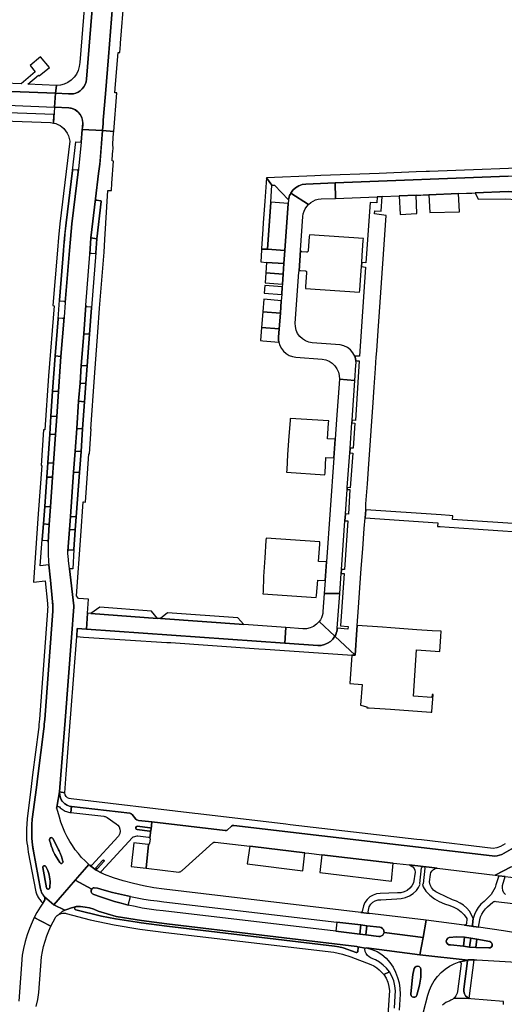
# Model space of a CAD drawing. Header units: metres. Extents: x 127325 to 135234, y 401140 to 409815.
# Tile 56 of 125: x 129335 to 129491, y 407328 to 407645. Entities that reach past the tile are written whole.
import ezdxf

# ---------------------------------------------------------------- set-up
doc = ezdxf.new("R2010")
doc.units = ezdxf.units.M
doc.layers.add('wegvakonderdelen', color=7, linetype='Continuous')

msp = doc.modelspace()

# ---------------------------------------------------------------- linework, layer by layer
at = {"layer": 'wegvakonderdelen'}
for points in [[(129358.89, 407660.17), (129356.09, 407625.43), (129355.94, 407624.58), (129355.66, 407623.77), (129355.25, 407623.01), (129354.72, 407622.34), (129354.08, 407621.76), (129353.4, 407621.32), (129352.66, 407620.99), (129351.87, 407620.78), (129351.06, 407620.7), (129350.25, 407620.74), (129346.04, 407620.96), (129345.74, 407616.47), (129350.42, 407616.2), (129351.48, 407616), (129352.46, 407615.57), (129353.33, 407614.93), (129354.03, 407614.12), (129354.54, 407613.17), (129354.73, 407612.54), (129354.84, 407611.9), (129354.89, 407611.25), (129354.86, 407610.59), (129354.76, 407609.95), (129354.7, 407609.32), (129361.23, 407608.91), (129361.41, 407611.22), (129361.49, 407612.23), (129362.16, 407620.74), (129363.15, 407632.65), (129364.82, 407653.13)], [(129355.47, 407649.37), (129353.93, 407630.8), (129353.77, 407629.52), (129353.4, 407628.28), (129352.83, 407627.13), (129352.07, 407626.09), (129351.14, 407625.18), (129350.08, 407624.45), (129348.91, 407623.91), (129347.67, 407623.57), (129346.38, 407623.44), (129346.04, 407620.96), (129350.25, 407620.74), (129351.06, 407620.7), (129351.87, 407620.78), (129352.66, 407620.99), (129353.4, 407621.32), (129354.08, 407621.76), (129354.72, 407622.34), (129355.25, 407623.01), (129355.66, 407623.77), (129355.94, 407624.58), (129356.09, 407625.43), (129358.89, 407660.17)], [(129364.82, 407653.13), (129363.15, 407632.65), (129362.16, 407620.74), (129361.49, 407612.23), (129361.41, 407611.22), (129361.23, 407608.91), (129361.23, 407608.91), (129364.87, 407608.67), (129365.89, 407621.06), (129365.24, 407621.09), (129365.46, 407623.88), (129366.31, 407634.05), (129366.84, 407634.05), (129367.04, 407636.65), (129367.08, 407637.03), (129368.26, 407651.78)], [(129331.92, 407621.49), (129346.04, 407620.96), (129346.38, 407623.44), (129337.13, 407623.84), (129340.61, 407626.79), (129340.83, 407626.55), (129344.18, 407629.28), (129341.3, 407632.7), (129337.91, 407629.86), (129339.57, 407627.78), (129335.03, 407623.93), (129329.82, 407624.16)], [(129312.63, 407617.85), (129345.74, 407616.47), (129346.04, 407620.96), (129331.92, 407621.49)], [(129329.3, 407612.09), (129344.51, 407611.52), (129345.43, 407611.36), (129345.59, 407614.12), (129345.59, 407614.12), (129325.08, 407614.86)], [(129506.2, 407597.27), (129466.55, 407595.75), (129465.47, 407595.71), (129462.26, 407595.59), (129450.32, 407595.13), (129431.56, 407594.41), (129429.66, 407594.34), (129414.03, 407593.74), (129415.82, 407591.32), (129416.62, 407591.37), (129421.18, 407586.66), (129421.26, 407587.1), (129421.37, 407587.54), (129421.51, 407587.97), (129421.69, 407588.38), (129421.9, 407588.78), (129422.58, 407589.74), (129423.45, 407590.53), (129424.46, 407591.14), (129425.56, 407591.52), (129426.73, 407591.68), (129436.19, 407592.05), (129491.95, 407594.23)], [(129490.93, 407379.28), (129489.42, 407378.42), (129488.3, 407377.98), (129487.1, 407377.86), (129463.99, 407380.55), (129462.47, 407380.73), (129421.67, 407385.48), (129421.67, 407385.48), (129420.28, 407385.65), (129392.06, 407388.97), (129390.96, 407389.1), (129351.09, 407393.85), (129350.49, 407393.92), (129349.93, 407394.17), (129349.49, 407394.59), (129349.2, 407395.13), (129349.09, 407395.73), (129347.42, 407396.06), (129347.46, 407395.01), (129347.74, 407394), (129348.26, 407393.08), (129348.97, 407392.31), (129349.85, 407391.73), (129350.84, 407391.37), (129351.29, 407391.32), (129370.08, 407389.15), (129370.49, 407389), (129370.82, 407388.72), (129371.97, 407387.27), (129372.27, 407387.02), (129372.62, 407386.88), (129372.86, 407386.85), (129377.15, 407386.35), (129400.81, 407383.56), (129401.14, 407383.59), (129401.43, 407383.76), (129402.82, 407384.98), (129403.17, 407385.16), (129403.55, 407385.2), (129486.83, 407375.41), (129487.62, 407375.39), (129488.4, 407375.46), (129489.17, 407375.64), (129489.91, 407375.9), (129490.61, 407376.26), (129493.68, 407377.98)], [(129493.68, 407377.98), (129490.61, 407376.26), (129489.91, 407375.9), (129489.17, 407375.64), (129488.4, 407375.46), (129487.62, 407375.39), (129486.83, 407375.41), (129403.55, 407385.2), (129403.17, 407385.16), (129402.82, 407384.98), (129401.43, 407383.76), (129401.14, 407383.59), (129400.81, 407383.56), (129377.15, 407386.35), (129376.92, 407383.98), (129376.84, 407383.66), (129376.53, 407381.16), (129376.56, 407380.93), (129376.39, 407379.48), (129376.29, 407379.23), (129376.06, 407379.07), (129375.31, 407371.48), (129385.79, 407370.23), (129386.04, 407370.25), (129386.28, 407370.31), (129386.5, 407370.42), (129386.7, 407370.57), (129386.86, 407370.76), (129396.77, 407379.67), (129397.11, 407379.82), (129397.49, 407379.84), (129408.68, 407378.53), (129409.64, 407378.42), (129426.47, 407376.45), (129427.74, 407376.31), (129431.95, 407375.81), (129454.93, 407373.13), (129456.1, 407372.99), (129460.13, 407372.52), (129464.6, 407372), (129466.45, 407371.82), (129469.06, 407371.46), (129487.73, 407369.2), (129492.87, 407371.93)], [(129491.1, 407362.97), (129490.55, 407363.58), (129490.19, 407364.31), (129490.06, 407365.11), (129490.16, 407365.92), (129490.94, 407368.81), (129488.93, 407369.05), (129488.01, 407366.07), (129487.72, 407365.25), (129487.36, 407364.45), (129486.93, 407363.7), (129486.42, 407362.98), (129485.86, 407362.32), (129484.15, 407360.76), (129483.17, 407359.86), (129482.32, 407358.85), (129481.61, 407357.72), (129481.06, 407356.52), (129480.68, 407355.25), (129480.4, 407353.2), (129480.42, 407353.06), (129480.48, 407352.93), (129480.57, 407352.82), (129480.69, 407352.74), (129480.82, 407352.7), (129480.86, 407352.69), (129482.39, 407352.46), (129482.8, 407354.83), (129483.07, 407355.79), (129483.46, 407356.71), (129483.97, 407357.56), (129484.59, 407358.34), (129485.3, 407359.04), (129487, 407360.5), (129487.17, 407360.62), (129487.36, 407360.71), (129487.56, 407360.77), (129487.76, 407360.8), (129487.97, 407360.79), (129508.51, 407358.4)], [(129339.88, 407326.98), (129340.39, 407329.2), (129340.7, 407331.46), (129341.59, 407342.88), (129341.88, 407344.6), (129342.26, 407346.31), (129342.73, 407347.99), (129343.28, 407349.65), (129343.92, 407351.28), (129344.25, 407352.05), (129344.6, 407352.82), (129341.22, 407354.55), (129340.43, 407354.95), (129340.01, 407355.17), (129339.62, 407355.37), (129339.23, 407355.57), (129338.87, 407354.85), (129338.54, 407354.12), (129337.67, 407352.07), (129336.92, 407349.97), (129336.28, 407347.83), (129335.75, 407345.66), (129335.35, 407343.47), (129334.26, 407328.61)], [(129499.96, 407349.69), (129490.4, 407351.26), (129482.39, 407352.46), (129480.86, 407352.69), (129480.82, 407352.7), (129477.86, 407353.13), (129477.77, 407353.14), (129465.49, 407354.71), (129464.52, 407349.21), (129463.52, 407343.59), (129479.02, 407341.89), (129479.07, 407341.92), (129479.13, 407341.96), (129479.19, 407341.98), (129479.26, 407341.99), (129479.32, 407341.99), (129481.02, 407341.97), (129481.79, 407342.02), (129512.73, 407340.14)], [(129464.7, 407325.26), (129466.09, 407330.57), (129466.59, 407332.19), (129467.27, 407333.75), (129468.12, 407335.23), (129469.14, 407336.59), (129470.3, 407337.84), (129471.6, 407338.94), (129473.01, 407339.89), (129474.53, 407340.67), (129476.12, 407341.27), (129476.34, 407341.3), (129479.02, 407341.89), (129463.52, 407343.59), (129446.31, 407345.82), (129448.05, 407345.33), (129449.7, 407344.61), (129451.23, 407343.66), (129452.61, 407342.5), (129453.82, 407341.16), (129454.83, 407339.64), (129455.67, 407338.01), (129456.32, 407336.3), (129456.78, 407334.52), (129457.03, 407332.71), (129457.09, 407330.88), (129456.79, 407325.81)], [(129455.28, 407326.41), (129455.57, 407330.42), (129455.63, 407332.03), (129455.46, 407333.63), (129455.06, 407335.19), (129454.46, 407336.68), (129453.65, 407338.07), (129451.84, 407337.22), (129452.58, 407336.02), (129453.14, 407334.73), (129453.5, 407333.37), (129453.66, 407331.97), (129453.61, 407330.56), (129452.98, 407321.01)], [(129490.44, 407327.54), (129490.46, 407328.58), (129479.91, 407329.37), (129479.39, 407329.54), (129474.45, 407329.59), (129474.21, 407329.39), (129473.96, 407329.21), (129473.69, 407329.06), (129473.41, 407328.93), (129473.12, 407328.82), (129471.89, 407328.25), (129470.81, 407327.42)]]:
    msp.add_lwpolyline(points, dxfattribs=at)
for points in [[(129345.74, 407616.47), (129345.43, 407611.36), (129346.17, 407611.16), (129346.88, 407610.88), (129347.55, 407610.51), (129348.18, 407610.08), (129348.76, 407609.58), (129349.36, 407608.89), (129349.87, 407608.11), (129350.26, 407607.28), (129350.53, 407606.4), (129350.67, 407605.49), (129349.51, 407595.72), (129347.44, 407578.95), (129347.03, 407574.46), (129346.71, 407570.4), (129345.26, 407552.56), (129345.63, 407552.51), (129343.84, 407530), (129342.65, 407512.54), (129342.27, 407512.59), (129341.48, 407501.13), (129341.66, 407501.12), (129340.56, 407485.54), (129338.99, 407463.55), (129342.77, 407463.94), (129343.49, 407456.68), (129343.54, 407456.08), (129343.57, 407455.49), (129343.56, 407454.93), (129343.54, 407454.37), (129340.93, 407419.41), (129340.85, 407418.56), (129340.76, 407417.71), (129340.68, 407416.89), (129340.58, 407416.07), (129338.73, 407401.5), (129338.25, 407397.8), (129336.92, 407387.38), (129336.81, 407385.78), (129336.73, 407384.19), (129336.71, 407383.28), (129336.71, 407382.38), (129336.72, 407381.5), (129336.74, 407380.63), (129336.88, 407379.64), (129337.02, 407378.64), (129337.16, 407377.66), (129337.31, 407376.68), (129339.74, 407363.89), (129339.85, 407363.56), (129339.97, 407363.23), (129340.1, 407362.91), (129340.25, 407362.59), (129340.41, 407362.28), (129340.6, 407361.95), (129340.81, 407361.64), (129341.03, 407361.34), (129341.26, 407361.04), (129341.51, 407360.76), (129342.03, 407360.24), (129342.53, 407361.03), (129342.61, 407361.16), (129342.66, 407361.3), (129342.7, 407361.45), (129342.71, 407361.6), (129342.71, 407361.76), (129342.69, 407361.86), (129342.67, 407361.95), (129342.63, 407362.05), (129342.59, 407362.14), (129342.54, 407362.23), (129342.22, 407362.67), (129342.08, 407362.86), (129341.96, 407363.06), (129341.84, 407363.26), (129341.73, 407363.47), (129341.63, 407363.69), (129341.54, 407363.89), (129341.47, 407364.1), (129341.4, 407364.31), (129341.34, 407364.53), (129341.29, 407364.74), (129339, 407376.99), (129338.83, 407377.98), (129338.68, 407378.96), (129338.56, 407379.97), (129338.45, 407380.98), (129338.43, 407382.43), (129338.45, 407383.88), (129338.49, 407385.57), (129338.58, 407387.26), (129339.92, 407397.46), (129340.36, 407401.07), (129342.31, 407416.37), (129342.41, 407417.12), (129342.49, 407417.88), (129342.56, 407418.62), (129342.61, 407419.36), (129345.26, 407454.19), (129345.27, 407455.78), (129345.16, 407457.19), (129344.48, 407464.16), (129343.97, 407469.12), (129341.15, 407468.84), (129341.83, 407477.28), (129342.19, 407482.28), (129342.61, 407487.92), (129343.25, 407497.39), (129343.57, 407501.95), (129344.23, 407511.23), (129344.63, 407516.98), (129345.18, 407525.03), (129345.98, 407536.36), (129346.93, 407548.34), (129347.42, 407554.33), (129348.68, 407570.27), (129349, 407574.26), (129349.54, 407579.22), (129351.55, 407596.07), (129352.6, 407605.33), (129354.32, 407605.17), (129354.7, 407609.32), (129354.76, 407609.95), (129354.88, 407611.47), (129354.82, 407612.16), (129354.66, 407612.84), (129354.4, 407613.49), (129354.05, 407614.09), (129353.61, 407614.64), (129353.08, 407615.14), (129352.49, 407615.55), (129351.83, 407615.87), (129351.14, 407616.09), (129350.42, 407616.2), (129345.74, 407616.47)], [(129354.7, 407609.32), (129354.32, 407605.17), (129353.51, 407596.51), (129351.4, 407578.89), (129350.91, 407573.97), (129350.59, 407570.32), (129349.24, 407553.6), (129349.24, 407553.55), (129348.88, 407548.84), (129347.85, 407536.2), (129347.09, 407524.89), (129346.5, 407516.87), (129346.1, 407511.11), (129345.45, 407501.82), (129345.15, 407497.34), (129344.48, 407487.78), (129344.07, 407482.12), (129343.68, 407476.47), (129343.68, 407473.12), (129343.7, 407472.44), (129343.73, 407471.77), (129343.8, 407470.95), (129343.88, 407470.13), (129343.97, 407469.12), (129344.48, 407464.16), (129345.16, 407457.19), (129345.23, 407456.49), (129345.27, 407455.78), (129345.28, 407454.99), (129345.26, 407454.19), (129342.61, 407419.36), (129342.56, 407418.62), (129342.49, 407417.88), (129342.41, 407417.12), (129342.31, 407416.37), (129340.36, 407401.07), (129339.92, 407397.46), (129338.58, 407387.26), (129338.49, 407385.57), (129338.45, 407383.88), (129338.43, 407382.43), (129338.45, 407380.98), (129338.68, 407378.96), (129339, 407376.99), (129341.29, 407364.74), (129341.43, 407364.21), (129341.5, 407363.99), (129341.59, 407363.78), (129341.68, 407363.57), (129341.78, 407363.36), (129341.9, 407363.16), (129342.37, 407362.45), (129342.54, 407362.23), (129345.6, 407359.65), (129356.81, 407372.69), (129355.62, 407373.79), (129354.52, 407374.95), (129353.47, 407376.16), (129352.48, 407377.42), (129351.56, 407378.73), (129350.7, 407380.08), (129349.87, 407381.57), (129349.11, 407383.1), (129348.43, 407384.66), (129347.84, 407386.26), (129347.33, 407387.89), (129346.47, 407390.76), (129346.46, 407390.82), (129346.46, 407390.89), (129346.47, 407390.96), (129346.49, 407391.02), (129346.52, 407391.08), (129347.42, 407396.06), (129347.83, 407401.5), (129349.16, 407418.98), (129351.2, 407445.78), (129351.96, 407455.57), (129351.98, 407455.88), (129350.61, 407467.87), (129350.29, 407470.54), (129350.24, 407471.05), (129350.19, 407471.55), (129350.15, 407472.05), (129350.12, 407472.55), (129350.1, 407473.55), (129350.6, 407480.47), (129350.91, 407484.7), (129351.93, 407498.97), (129352.42, 407505.7), (129352.94, 407513.04), (129353.54, 407521.76), (129353.99, 407527.62), (129354.4, 407533.3), (129355.22, 407543.54), (129355.87, 407552.68), (129357.16, 407569.1), (129357.16, 407569.15), (129357.52, 407574.35), (129359.02, 407586.98), (129359.98, 407595.12), (129360.09, 407595.86), (129360.18, 407596.61), (129360.27, 407597.34), (129360.35, 407598.08), (129360.45, 407599.1), (129361.23, 407608.91), (129354.7, 407609.32)], [(129361.23, 407608.91), (129360.35, 407598.08), (129360.27, 407597.34), (129360.18, 407596.61), (129360.09, 407595.86), (129359.98, 407595.12), (129359.02, 407586.98), (129359.01, 407586.91), (129359.06, 407586.71), (129359.11, 407586.64), (129359.17, 407586.58), (129359.23, 407586.53), (129359.31, 407586.5), (129359.39, 407586.48), (129360.61, 407586.34), (129360.76, 407586.28), (129360.8, 407586.13), (129359.39, 407574.12), (129359.07, 407569.6), (129357.71, 407551.86), (129357.09, 407543.41), (129356.29, 407533.17), (129355.85, 407527.48), (129355.43, 407521.62), (129354.81, 407512.9), (129354.32, 407505.57), (129353.8, 407498.81), (129352.8, 407484.57), (129352.48, 407480.36), (129352.04, 407474.09), (129351.68, 407467.8), (129350.61, 407467.87), (129351.98, 407455.88), (129351.96, 407455.57), (129351.2, 407445.78), (129349.16, 407418.98), (129347.83, 407401.5), (129347.42, 407396.06), (129349.09, 407395.73), (129349.56, 407401.73), (129350.82, 407418.47), (129351.01, 407421.15), (129352.92, 407446.04), (129353.11, 407448.66), (129356.07, 407448.45), (129356.37, 407453.53), (129356.7, 407458.06), (129353.52, 407458.34), (129352.87, 407459.19), (129354.21, 407478.44), (129355, 407489.39), (129355.15, 407489.36), (129355.74, 407489.35), (129356.4, 407498.54), (129356.86, 407504.81), (129357, 407504.81), (129357.6, 407512.89), (129357.43, 407512.84), (129358.64, 407529.49), (129359.75, 407543.99), (129360.32, 407551.74), (129361.72, 407569.74), (129361.99, 407573.82), (129362.96, 407589.63), (129363.13, 407589.61), (129364.09, 407589.64), (129364.26, 407591.95), (129364.74, 407599.11), (129364.31, 407599.16), (129364.34, 407599.58), (129364.59, 407602.56), (129364.64, 407602.99), (129364.54, 407604.79), (129364.82, 407608.09), (129364.87, 407608.67), (129361.23, 407608.91)], [(129347.59, 407554.12), (129348.8, 407554.04), (129348.94, 407554.01), (129349.06, 407553.95), (129349.16, 407553.86), (129349.22, 407553.73), (129349.24, 407553.6), (129350.59, 407570.32), (129350.91, 407573.97), (129351.4, 407578.89), (129353.51, 407596.51), (129353.47, 407596.38), (129353.4, 407596.27), (129353.29, 407596.19), (129353.16, 407596.14), (129353.03, 407596.14), (129351.79, 407596.26), (129351.72, 407596.26), (129351.66, 407596.24), (129351.6, 407596.2), (129351.57, 407596.14), (129351.55, 407596.07), (129349.54, 407579.22), (129349.33, 407577.43), (129349.14, 407575.65), (129348.96, 407573.86), (129348.81, 407572.06), (129348.68, 407570.27), (129347.42, 407554.33), (129347.41, 407554.27), (129347.43, 407554.21), (129347.47, 407554.16), (129347.53, 407554.13), (129347.59, 407554.12)], [(129509.77, 407591.22), (129509.85, 407594.98), (129507.23, 407593.1), (129506.3, 407593.16), (129491.95, 407594.23), (129436.19, 407592.05), (129436.31, 407587.08), (129449.71, 407587.61), (129451.35, 407587.67), (129456.81, 407587.89), (129462.24, 407588.1), (129463.79, 407588.16), (129464.59, 407588.19), (129466.4, 407588.26), (129475.93, 407588.64), (129478.52, 407588.74), (129480.26, 407588.8), (129481.25, 407588.84), (129491.9, 407589.26), (129500.46, 407588.59), (129505.93, 407588.16), (129507.14, 407588), (129509.42, 407586.42), (129509.77, 407591.22)], [(129415.44, 407585.9), (129415.82, 407591.32), (129414.03, 407593.74), (129413.52, 407586.21), (129413.05, 407579.19), (129412.91, 407577.2), (129412.49, 407570.95), (129412.48, 407570.78), (129414.44, 407570.7), (129415.44, 407585.9)], [(129436.19, 407592.05), (129426.73, 407591.68), (129425.56, 407591.52), (129424.46, 407591.14), (129423.45, 407590.53), (129422.58, 407589.74), (129421.9, 407588.78), (129427.63, 407585.17), (129428.31, 407585.76), (129429.07, 407586.23), (129429.89, 407586.58), (129430.76, 407586.81), (129431.65, 407586.9), (129436.31, 407587.08), (129436.19, 407592.05)], [(129437.78, 407539.95), (129428.83, 407540.62), (129427.68, 407540.82), (129426.6, 407541.24), (129425.62, 407541.86), (129424.78, 407542.66), (129424.11, 407543.61), (129423.64, 407544.67), (129423.38, 407545.8), (129423.35, 407546.96), (129424.51, 407563.33), (129424.65, 407563.75), (129425.02, 407570.41), (129425.81, 407581.26), (129425.94, 407582.13), (129426.19, 407582.98), (129426.56, 407583.77), (129427.05, 407584.51), (129427.63, 407585.17), (129421.9, 407588.78), (129421.69, 407588.38), (129421.51, 407587.97), (129421.37, 407587.54), (129421.26, 407587.1), (129421.18, 407586.66), (129421.07, 407585.43), (129419.99, 407570.35), (129419.68, 407566.13), (129419.44, 407562.73), (129419.2, 407559.44), (129419.15, 407558.65), (129418.97, 407556.15), (129418.82, 407554.09), (129418.54, 407550.14), (129418.17, 407545.05), (129417.98, 407542.41), (129417.98, 407541.54), (129418.07, 407540.84), (129418.39, 407539.76), (129418.89, 407538.76), (129419.58, 407537.87), (129420.42, 407537.12), (129421.38, 407536.53), (129422.44, 407536.14), (129423.55, 407535.95), (129432, 407535.31), (129433.16, 407535.1), (129434.25, 407534.67), (129435.25, 407534.04), (129436.1, 407533.23), (129436.77, 407532.27), (129437.25, 407531.19), (129437.51, 407530.04), (129437.54, 407528.87), (129442.53, 407528.48), (129442.88, 407533.4), (129442.92, 407534.12), (129442.88, 407534.83), (129442.74, 407535.56), (129442.52, 407536.27), (129441.94, 407537.38), (129441.13, 407538.34), (129440.14, 407539.12), (129439, 407539.66), (129437.78, 407539.95)], [(129475.93, 407588.64), (129466.4, 407588.26), (129466.66, 407582.59), (129476.23, 407582.76), (129475.93, 407588.64)], [(129500.46, 407588.59), (129491.9, 407589.26), (129481.25, 407588.84), (129482.29, 407586.85), (129491.04, 407586.97), (129498.18, 407586.48), (129500.46, 407588.59)], [(129359.01, 407586.91), (129357.52, 407574.35), (129359.39, 407574.12), (129360.8, 407586.13), (129360.8, 407586.19), (129360.78, 407586.25), (129360.73, 407586.3), (129360.68, 407586.33), (129360.61, 407586.34), (129359.39, 407586.48), (129359.27, 407586.51), (129359.17, 407586.58), (129359.08, 407586.67), (129359.03, 407586.78), (129359.01, 407586.91)], [(129421.07, 407585.43), (129415.44, 407585.9), (129414.44, 407570.7), (129419.99, 407570.35), (129421.07, 407585.43)], [(129443.2, 407448.18), (129443.3, 407449.58), (129443.72, 407455.39), (129444.17, 407461.67), (129444.62, 407467.93), (129445.07, 407474.23), (129445.54, 407480.8), (129445.81, 407484.26), (129446.03, 407486.79), (129446.11, 407488.75), (129446.57, 407495.2), (129447.02, 407501.6), (129447.44, 407507.54), (129447.88, 407513.84), (129448.3, 407519.78), (129448.76, 407526.31), (129449.19, 407532.36), (129449.33, 407534.28), (129449.45, 407535.93), (129449.6, 407538.07), (129450.05, 407544.42), (129450.48, 407550.6), (129450.92, 407556.78), (129451.35, 407562.97), (129451.79, 407569.14), (129452.23, 407575.31), (129452.67, 407581.61), (129448.85, 407582.09), (129448.93, 407583.12), (129451.01, 407582.97), (129451.35, 407587.67), (129449.71, 407587.61), (129449.59, 407585.62), (129447.48, 407585.77), (129446.07, 407566.34), (129444.75, 407566.41), (129444.68, 407565.14), (129446.01, 407564.96), (129444.02, 407536.29), (129442.52, 407536.27), (129442.74, 407535.56), (129442.88, 407534.83), (129443.93, 407534.82), (129442.72, 407515.64), (129441.62, 407515.69), (129441.56, 407514.8), (129442.48, 407514.74), (129442.01, 407506.65), (129440.98, 407506.68), (129440.88, 407505.18), (129441.92, 407505.1), (129441.06, 407493.92), (129440.08, 407493.99), (129440.04, 407493.38), (129440.95, 407493.34), (129440.44, 407485.48), (129439.48, 407485.54), (129439.33, 407483.34), (129440.33, 407483.29), (129439.2, 407467.57), (129438.21, 407467.6), (129438.12, 407466.3), (129439.07, 407466.29), (129437.96, 407449.44), (129440.37, 407449.26), (129440.28, 407448.42), (129436.88, 407448.75), (129436.82, 407448.19), (129436.72, 407447.65), (129436.56, 407447.12), (129436.36, 407446.6), (129436.1, 407446.11), (129442.62, 407440.01), (129443.2, 407448.18)], [(129462.24, 407588.1), (129456.81, 407587.89), (129457.12, 407581.95), (129462.54, 407582.21), (129462.24, 407588.1)], [(129357.52, 407574.35), (129357.16, 407569.15), (129357.26, 407569.36), (129357.32, 407569.41), (129357.39, 407569.46), (129357.47, 407569.49), (129357.55, 407569.5), (129357.64, 407569.5), (129358.87, 407569.38), (129358.99, 407569.47), (129359.07, 407569.6), (129359.39, 407574.12), (129357.52, 407574.35)], [(129445.27, 407573.53), (129445.32, 407574.23), (129427.91, 407575.39), (129427.86, 407574.69), (129427.53, 407570.29), (129427.49, 407570.12), (129427.4, 407569.98), (129427.28, 407569.87), (129427.13, 407569.8), (129426.96, 407569.79), (129425.49, 407569.85), (129425.34, 407569.9), (129425.21, 407569.99), (129425.1, 407570.11), (129425.04, 407570.25), (129425.02, 407570.41), (129424.65, 407563.75), (129424.73, 407563.81), (129424.81, 407563.85), (129424.9, 407563.87), (129424.99, 407563.88), (129425.08, 407563.87), (129426.48, 407563.78), (129426.65, 407563.74), (129426.8, 407563.64), (129426.91, 407563.51), (129426.98, 407563.35), (129427, 407563.18), (129426.69, 407558.77), (129426.65, 407558.07), (129444.05, 407556.87), (129444.11, 407557.57), (129444.47, 407562.38), (129444.68, 407565.14), (129444.75, 407566.41), (129444.92, 407568.74), (129445.27, 407573.53)], [(129419.99, 407570.35), (129414.44, 407570.7), (129412.48, 407570.78), (129412.45, 407570.38), (129412.2, 407566.7), (129414.1, 407566.45), (129419.68, 407566.13), (129419.99, 407570.35)], [(129419.68, 407566.13), (129414.1, 407566.45), (129413.85, 407563.15), (129419.44, 407562.73), (129419.68, 407566.13)], [(129419.44, 407562.73), (129413.85, 407563.15), (129413.6, 407559.86), (129419.2, 407559.44), (129419.44, 407562.73)], [(129419.15, 407558.65), (129413.54, 407559.1), (129413.34, 407556.57), (129418.97, 407556.15), (129419.15, 407558.65)], [(129418.82, 407554.09), (129413.19, 407554.63), (129412.88, 407550.59), (129418.54, 407550.14), (129418.82, 407554.09)], [(129355.22, 407543.54), (129357.09, 407543.41), (129357.71, 407551.86), (129357.71, 407551.93), (129357.69, 407551.99), (129357.65, 407552.05), (129357.59, 407552.08), (129357.52, 407552.09), (129356.29, 407552.2), (129356.16, 407552.23), (129356.03, 407552.31), (129355.94, 407552.41), (129355.88, 407552.54), (129355.87, 407552.68), (129355.22, 407543.54)], [(129347.15, 407548.53), (129347.09, 407548.52), (129347.03, 407548.5), (129346.98, 407548.46), (129346.95, 407548.4), (129346.93, 407548.34), (129345.98, 407536.36), (129347.85, 407536.2), (129348.88, 407548.84), (129348.84, 407548.71), (129348.77, 407548.6), (129348.66, 407548.51), (129348.54, 407548.45), (129348.4, 407548.43), (129347.15, 407548.53)], [(129418.54, 407550.14), (129412.88, 407550.59), (129412.49, 407545.51), (129418.17, 407545.05), (129418.54, 407550.14)], [(129418.17, 407545.05), (129412.49, 407545.51), (129412.16, 407541.32), (129412.93, 407541.26), (129418.07, 407540.84), (129417.98, 407541.54), (129417.98, 407542.41), (129418.17, 407545.05)], [(129355.22, 407543.54), (129354.4, 407533.3), (129356.29, 407533.17), (129357.09, 407543.41), (129355.22, 407543.54)], [(129345.98, 407536.36), (129345.18, 407525.03), (129347.09, 407524.89), (129347.85, 407536.2), (129345.98, 407536.36)], [(129354.4, 407533.3), (129353.99, 407527.62), (129355.85, 407527.48), (129356.29, 407533.17), (129354.4, 407533.3)], [(129440.88, 407505.18), (129440.98, 407506.68), (129441.56, 407514.8), (129441.62, 407515.69), (129442.53, 407528.48), (129437.54, 407528.87), (129436.64, 407515.96), (129436.18, 407509.54), (129435.75, 407503.55), (129433.4, 407470.06), (129432.95, 407464.06), (129432.67, 407459.95), (129437.67, 407459.95), (129438.12, 407466.3), (129438.21, 407467.6), (129439.33, 407483.34), (129439.48, 407485.54), (129440.04, 407493.38), (129440.08, 407493.99), (129440.88, 407505.18)], [(129353.99, 407527.62), (129353.54, 407521.76), (129355.43, 407521.62), (129355.85, 407527.48), (129353.99, 407527.62)], [(129345.18, 407525.03), (129344.63, 407516.98), (129346.5, 407516.87), (129347.09, 407524.89), (129345.18, 407525.03)], [(129353.54, 407521.76), (129352.94, 407513.04), (129354.81, 407512.9), (129355.43, 407521.62), (129353.54, 407521.76)], [(129344.63, 407516.98), (129344.23, 407511.23), (129346.1, 407511.11), (129346.5, 407516.87), (129344.63, 407516.98)], [(129434.07, 407514.76), (129434.12, 407515.46), (129421.75, 407516.26), (129421.69, 407515.57), (129421.31, 407510.59), (129420.89, 407504.61), (129420.61, 407499.66), (129420.57, 407498.96), (129432.91, 407498.08), (129432.95, 407498.78), (129433.23, 407503.73), (129435.75, 407503.55), (129436.18, 407509.54), (129433.72, 407509.72), (129434.07, 407514.76)], [(129352.42, 407505.7), (129354.32, 407505.57), (129354.81, 407512.9), (129352.94, 407513.04), (129352.42, 407505.7)], [(129344.23, 407511.23), (129343.57, 407501.95), (129345.45, 407501.82), (129346.1, 407511.11), (129344.23, 407511.23)], [(129352.42, 407505.7), (129351.93, 407498.97), (129353.8, 407498.81), (129354.32, 407505.57), (129352.42, 407505.7)], [(129343.57, 407501.95), (129343.25, 407497.39), (129345.15, 407497.34), (129345.45, 407501.82), (129343.57, 407501.95)], [(129343.25, 407497.39), (129342.61, 407487.92), (129344.48, 407487.78), (129345.15, 407497.34), (129343.25, 407497.39)], [(129351.93, 407498.97), (129350.91, 407484.7), (129352.8, 407484.57), (129353.8, 407498.81), (129351.93, 407498.97)], [(129342.61, 407487.92), (129342.19, 407482.28), (129344.07, 407482.12), (129344.48, 407487.78), (129342.61, 407487.92)], [(129350.91, 407484.7), (129350.6, 407480.47), (129352.48, 407480.36), (129352.8, 407484.57), (129350.91, 407484.7)], [(129473.06, 407484.98), (129470.31, 407485.17), (129446.03, 407486.79), (129445.81, 407484.26), (129469.25, 407482.68), (129469.2, 407481.49), (129470.01, 407481.43), (129472.9, 407481.24), (129498.1, 407479.56), (129498.1, 407479.5), (129498.24, 407481.34), (129498.29, 407482.12), (129473.98, 407483.74), (129474.07, 407484.92), (129473.06, 407484.98)], [(129342.19, 407482.28), (129341.83, 407477.28), (129341.84, 407477.22), (129341.87, 407477.16), (129341.91, 407477.12), (129341.96, 407477.08), (129342.02, 407477.07), (129343.28, 407476.94), (129343.41, 407476.91), (129343.52, 407476.83), (129343.61, 407476.73), (129343.67, 407476.61), (129343.68, 407476.47), (129344.07, 407482.12), (129342.19, 407482.28)], [(129350.6, 407480.47), (129350.1, 407473.55), (129350.14, 407473.69), (129350.22, 407473.81), (129350.33, 407473.9), (129350.47, 407473.96), (129350.61, 407473.99), (129351.82, 407473.91), (129351.98, 407473.96), (129352.04, 407474.09), (129352.48, 407480.36), (129350.6, 407480.47)], [(129433.4, 407470.06), (129430.86, 407470.23), (129431.21, 407475.78), (129431.26, 407476.48), (129413.95, 407477.66), (129413.9, 407476.97), (129413.57, 407471.39), (129413.16, 407465.42), (129412.99, 407460.47), (129412.94, 407459.78), (129430.09, 407458.59), (129430.14, 407459.29), (129430.57, 407464.22), (129432.95, 407464.06), (129433.4, 407470.06)], [(129437.67, 407459.95), (129432.67, 407459.95), (129432.26, 407454.12), (129432.17, 407453.42), (129432, 407452.73), (129431.75, 407452.07), (129431.42, 407451.44), (129431.02, 407450.86), (129436.1, 407446.11), (129436.36, 407446.6), (129436.56, 407447.12), (129436.72, 407447.65), (129436.82, 407448.19), (129436.88, 407448.75), (129437.67, 407459.95)], [(129420.35, 407448.93), (129406.74, 407449.9), (129379.94, 407451.82), (129378.98, 407451.89), (129357.48, 407453.42), (129356.37, 407453.53), (129356.07, 407448.45), (129419.99, 407443.94), (129420.35, 407448.93)], [(129357.48, 407453.42), (129378.98, 407451.89), (129376.99, 407454.19), (129360.35, 407455.47), (129357.48, 407453.42)], [(129379.94, 407451.82), (129406.74, 407449.9), (129404.79, 407452.11), (129382.18, 407453.72), (129379.94, 407451.82)], [(129436.1, 407446.11), (129431.02, 407450.86), (129430.21, 407450), (129429.25, 407449.31), (129428.17, 407448.83), (129427.01, 407448.57), (129425.83, 407448.54), (129420.35, 407448.93), (129419.99, 407443.94), (129430.61, 407443.19), (129431.7, 407443.21), (129432.77, 407443.44), (129433.77, 407443.86), (129434.69, 407444.46), (129435.47, 407445.22), (129436.1, 407446.11)], [(129468.44, 407441.35), (129469.93, 407441.21), (129470.29, 407446.04), (129470.38, 407447.75), (129467.5, 407447.91), (129462.48, 407448.24), (129454.15, 407448.88), (129451.45, 407449.01), (129443.3, 407449.58), (129443.2, 407448.18), (129442.62, 407440.01), (129441.61, 407440.08), (129440.95, 407430.9), (129444.86, 407430.64), (129444.38, 407423.99), (129446.39, 407423.36), (129446.38, 407423.14), (129447.12, 407423.13), (129454.07, 407422.63), (129467.07, 407421.72), (129467.36, 407421.69), (129467.38, 407421.93), (129467.75, 407427.4), (129467.46, 407427.42), (129467.39, 407426.38), (129461.41, 407426.8), (129462.45, 407441.77), (129468.44, 407441.35)], [(129353.11, 407448.66), (129352.92, 407446.04), (129355.14, 407445.88), (129381.91, 407444.17), (129383.28, 407444.08), (129411.65, 407442.13), (129413.6, 407442), (129440.14, 407440.18), (129441.61, 407440.08), (129442.62, 407440.01), (129436.1, 407446.11), (129435.47, 407445.22), (129434.69, 407444.46), (129433.77, 407443.86), (129432.77, 407443.44), (129431.7, 407443.21), (129430.61, 407443.19), (129419.99, 407443.94), (129356.07, 407448.45), (129353.11, 407448.66)], [(129347.42, 407396.06), (129346.52, 407391.08), (129346.6, 407391.19), (129346.7, 407391.28), (129346.82, 407391.33), (129346.95, 407391.36), (129347.08, 407391.35), (129347.15, 407391.33), (129347.21, 407391.31), (129347.26, 407391.27), (129347.32, 407391.23), (129347.36, 407391.19), (129347.64, 407390.91), (129347.93, 407390.66), (129348.24, 407390.42), (129348.56, 407390.21), (129348.9, 407390.02), (129349.25, 407389.86), (129349.6, 407389.72), (129349.96, 407389.6), (129350.33, 407389.51), (129350.7, 407389.45), (129351.06, 407389.42), (129351.29, 407391.32), (129350.84, 407391.37), (129350.23, 407391.56), (129349.67, 407391.83), (129349.14, 407392.17), (129348.67, 407392.59), (129348.27, 407393.07), (129347.93, 407393.61), (129347.67, 407394.19), (129347.5, 407394.8), (129347.41, 407395.43), (129347.42, 407396.06)], [(129351.29, 407391.32), (129351.06, 407389.42), (129361.65, 407388.18), (129361.89, 407388.14), (129362.12, 407388.08), (129362.35, 407388), (129362.57, 407387.89), (129362.77, 407387.76), (129365.69, 407385.79), (129366.22, 407385.32), (129366.62, 407384.74), (129366.86, 407384.07), (129366.93, 407383.36), (129366.82, 407382.66), (129366.74, 407382.44), (129366.65, 407382.22), (129366.54, 407382.01), (129366.41, 407381.81), (129366.27, 407381.62), (129357.8, 407372.46), (129357.69, 407372.36), (129357.56, 407372.3), (129357.42, 407372.29), (129357.28, 407372.31), (129357.15, 407372.37), (129357.47, 407372.1), (129358.29, 407371.46), (129359.16, 407370.86), (129359.39, 407370.71), (129360.83, 407369.97), (129360.79, 407370.22), (129360.81, 407370.29), (129360.83, 407370.35), (129360.85, 407370.41), (129360.89, 407370.47), (129360.93, 407370.52), (129370.94, 407381.4), (129370.99, 407381.45), (129371.05, 407381.49), (129371.12, 407381.53), (129371.19, 407381.56), (129371.26, 407381.59), (129372.41, 407381.86), (129372.56, 407381.88), (129372.67, 407381.87), (129376.07, 407381.47), (129376.19, 407381.46), (129376.3, 407381.41), (129376.4, 407381.34), (129376.47, 407381.25), (129376.53, 407381.14), (129376.84, 407383.66), (129376.77, 407383.58), (129376.69, 407383.51), (129376.59, 407383.45), (129376.49, 407383.42), (129376.38, 407383.41), (129372.41, 407383.89), (129372.13, 407384.03), (129371.97, 407384.31), (129372, 407384.62), (129372.2, 407384.87), (129372.5, 407384.96), (129376.49, 407384.49), (129376.62, 407384.44), (129376.74, 407384.36), (129376.83, 407384.25), (129376.9, 407384.12), (129376.92, 407383.98), (129377.15, 407386.35), (129372.86, 407386.85), (129372.62, 407386.88), (129372.47, 407386.92), (129372.33, 407386.99), (129372.2, 407387.07), (129372.08, 407387.16), (129371.97, 407387.27), (129370.82, 407388.72), (129370.7, 407388.85), (129370.56, 407388.95), (129370.41, 407389.04), (129370.25, 407389.11), (129370.08, 407389.15), (129351.29, 407391.32)], [(129376.49, 407384.49), (129372.5, 407384.96), (129372.2, 407384.87), (129372, 407384.62), (129371.97, 407384.31), (129372.13, 407384.03), (129372.41, 407383.89), (129376.38, 407383.41), (129376.49, 407383.42), (129376.59, 407383.45), (129376.69, 407383.51), (129376.77, 407383.58), (129376.84, 407383.66), (129376.92, 407383.98), (129376.9, 407384.12), (129376.83, 407384.25), (129376.74, 407384.36), (129376.62, 407384.44), (129376.49, 407384.49)], [(129344.21, 407380.61), (129344.19, 407380.77), (129344.22, 407380.93), (129344.3, 407381.08), (129344.42, 407381.19), (129344.56, 407381.27), (129344.72, 407381.3), (129344.87, 407381.28), (129345.02, 407381.22), (129345.14, 407381.12), (129345.23, 407380.99), (129346.15, 407379.19), (129347.09, 407377.43), (129347.27, 407377.06), (129347.43, 407376.7), (129347.59, 407376.32), (129347.75, 407375.95), (129347.89, 407375.57), (129348.03, 407375.19), (129348.16, 407374.81), (129348.28, 407374.43), (129348.39, 407374.04), (129348.49, 407373.65), (129348.51, 407373.49), (129348.47, 407373.34), (129348.4, 407373.2), (129348.29, 407373.09), (129348.16, 407373.01), (129348, 407372.97), (129347.83, 407372.98), (129347.68, 407373.04), (129347.55, 407373.14), (129347.45, 407373.28), (129345.92, 407375.85), (129345.69, 407376.3), (129345.48, 407376.75), (129345.27, 407377.21), (129345.08, 407377.68), (129344.91, 407378.15), (129344.74, 407378.63), (129344.59, 407379.12), (129344.45, 407379.61), (129344.32, 407380.11), (129344.21, 407380.61)], [(129344.21, 407380.61), (129344.32, 407380.11), (129344.45, 407379.61), (129344.59, 407379.12), (129344.74, 407378.63), (129344.91, 407378.15), (129345.08, 407377.68), (129345.27, 407377.21), (129345.48, 407376.75), (129345.69, 407376.3), (129345.92, 407375.85), (129347.45, 407373.28), (129347.55, 407373.14), (129347.68, 407373.04), (129347.83, 407372.98), (129348, 407372.97), (129348.16, 407373.01), (129348.29, 407373.09), (129348.4, 407373.2), (129348.47, 407373.34), (129348.51, 407373.49), (129348.49, 407373.65), (129348.39, 407374.04), (129348.28, 407374.43), (129348.16, 407374.81), (129348.03, 407375.19), (129347.89, 407375.57), (129347.75, 407375.95), (129347.59, 407376.32), (129347.43, 407376.7), (129347.27, 407377.06), (129347.09, 407377.43), (129346.15, 407379.19), (129345.23, 407380.99), (129345.14, 407381.12), (129345.02, 407381.22), (129344.87, 407381.28), (129344.72, 407381.3), (129344.56, 407381.27), (129344.42, 407381.19), (129344.3, 407381.08), (129344.22, 407380.93), (129344.19, 407380.77), (129344.21, 407380.61)], [(129376.06, 407379.07), (129375.84, 407379.05), (129371.34, 407379.6), (129370.45, 407372.06), (129375.31, 407371.48), (129376.06, 407379.07)], [(129426.47, 407376.45), (129409.64, 407378.42), (129408.68, 407378.53), (129407.89, 407372.84), (129425.73, 407370.58), (129426.47, 407376.45)], [(129361.24, 407373.99), (129361.41, 407374.09), (129361.6, 407374.07), (129361.74, 407373.94), (129361.79, 407373.75), (129361.71, 407373.57), (129359.65, 407371.34), (129359.49, 407371.25), (129359.31, 407371.27), (129359.17, 407371.39), (129359.13, 407371.57), (129359.21, 407371.74), (129361.24, 407373.99)], [(129359.21, 407371.74), (129359.13, 407371.57), (129359.17, 407371.39), (129359.31, 407371.27), (129359.49, 407371.25), (129359.65, 407371.34), (129361.71, 407373.57), (129361.79, 407373.75), (129361.74, 407373.94), (129361.6, 407374.07), (129361.41, 407374.09), (129361.24, 407373.99), (129359.21, 407371.74)], [(129454.93, 407373.13), (129431.95, 407375.81), (129431.29, 407370.08), (129454.33, 407367.27), (129454.93, 407373.13)], [(129342.01, 407371.72), (129342.02, 407371.87), (129342.07, 407372.02), (129342.17, 407372.14), (129342.29, 407372.23), (129342.44, 407372.27), (129342.57, 407372.28), (129342.69, 407372.25), (129342.81, 407372.19), (129342.9, 407372.1), (129342.97, 407371.99), (129343.29, 407371.36), (129343.58, 407370.72), (129343.82, 407370.05), (129344.01, 407369.37), (129344.16, 407368.68), (129344.27, 407367.98), (129344.33, 407367.27), (129344.35, 407366.57), (129344.32, 407365.86), (129344.25, 407365.16), (129344.2, 407365.02), (129344.12, 407364.91), (129344.01, 407364.82), (129343.88, 407364.76), (129343.74, 407364.73), (129343.6, 407364.74), (129343.47, 407364.79), (129343.35, 407364.87), (129343.26, 407364.98), (129343.2, 407365.1), (129342.01, 407371.72)], [(129342.01, 407371.72), (129343.2, 407365.1), (129343.26, 407364.98), (129343.35, 407364.87), (129343.47, 407364.79), (129343.6, 407364.74), (129343.74, 407364.73), (129343.88, 407364.76), (129344.01, 407364.82), (129344.12, 407364.91), (129344.2, 407365.02), (129344.25, 407365.16), (129344.32, 407365.86), (129344.35, 407366.57), (129344.33, 407367.27), (129344.27, 407367.98), (129344.16, 407368.68), (129344.01, 407369.37), (129343.82, 407370.05), (129343.58, 407370.72), (129343.29, 407371.36), (129342.97, 407371.99), (129342.9, 407372.1), (129342.81, 407372.19), (129342.69, 407372.25), (129342.57, 407372.28), (129342.44, 407372.27), (129342.29, 407372.23), (129342.17, 407372.14), (129342.07, 407372.02), (129342.02, 407371.87), (129342.01, 407371.72)], [(129465.49, 407354.71), (129461, 407355.28), (129447.31, 407356.87), (129447.26, 407356.88), (129444.42, 407357.23), (129381.07, 407364.71), (129377.75, 407365.19), (129374.46, 407365.79), (129371.19, 407366.51), (129367.94, 407367.36), (129364.73, 407368.32), (129361.92, 407369.41), (129360.83, 407369.97), (129359.39, 407370.71), (129358.29, 407371.46), (129357.47, 407372.1), (129357.14, 407372.38), (129356.81, 407372.69), (129352.42, 407367.58), (129357.79, 407364.77), (129357.92, 407364.91), (129358.07, 407365.02), (129358.23, 407365.1), (129358.41, 407365.16), (129358.6, 407365.18), (129359.64, 407365.04), (129360.65, 407364.74), (129362.56, 407364.19), (129364.48, 407363.67), (129366.4, 407363.19), (129368.34, 407362.74), (129370.28, 407362.33), (129372.41, 407361.92), (129374.55, 407361.55), (129376.69, 407361.22), (129378.84, 407360.93), (129380.99, 407360.68), (129436.76, 407354.12), (129444.42, 407353.22), (129446.36, 407352.96), (129450.57, 407352.47), (129451.03, 407352.35), (129451.43, 407352.1), (129451.73, 407351.73), (129451.9, 407351.28), (129451.93, 407350.81), (129464.52, 407349.21), (129465.49, 407354.71)], [(129464.05, 407371.58), (129464.1, 407371.72), (129464.19, 407371.85), (129464.31, 407371.94), (129464.45, 407371.99), (129464.6, 407372), (129460.13, 407372.52), (129460.72, 407372.28), (129461.22, 407371.89), (129461.61, 407371.38), (129461.84, 407370.79), (129461.92, 407370.16), (129461.44, 407366.79), (129460.93, 407365.83), (129460.23, 407364.99), (129459.37, 407364.32), (129458.39, 407363.84), (129457.34, 407363.57), (129456.25, 407363.52), (129450.72, 407363.37), (129449.54, 407363.21), (129448.41, 407362.81), (129447.39, 407362.2), (129446.5, 407361.4), (129445.8, 407360.44), (129445.3, 407359.35), (129444.88, 407357.55), (129444.84, 407357.44), (129444.76, 407357.34), (129444.66, 407357.27), (129444.54, 407357.23), (129444.42, 407357.23), (129447.26, 407356.88), (129447.11, 407356.93), (129446.99, 407357.02), (129446.9, 407357.15), (129446.85, 407357.29), (129446.85, 407357.45), (129447.19, 407359.02), (129447.65, 407359.84), (129448.31, 407360.51), (129449.12, 407361), (129450.02, 407361.26), (129450.96, 407361.29), (129456.09, 407361.64), (129457.5, 407361.7), (129458.88, 407362.01), (129460.19, 407362.56), (129461.37, 407363.32), (129462.41, 407364.28), (129463.07, 407365.25), (129463.53, 407366.3), (129463.46, 407366.57), (129464.05, 407371.58)], [(129469.06, 407371.46), (129466.45, 407371.82), (129464.6, 407372), (129464.76, 407371.96), (129464.9, 407371.87), (129465, 407371.75), (129465.06, 407371.6), (129465.07, 407371.44), (129464.5, 407366.47), (129464.35, 407366.19), (129464.6, 407365.47), (129465.45, 407364.02), (129466.74, 407362.75), (129468.17, 407361.65), (129469.73, 407360.73), (129471.39, 407360), (129473.12, 407359.47), (129474.44, 407358.97), (129475.67, 407358.29), (129476.79, 407357.44), (129477.78, 407356.43), (129478.62, 407355.3), (129478.46, 407353.56), (129478.4, 407353.41), (129478.3, 407353.29), (129478.17, 407353.19), (129478.02, 407353.14), (129477.86, 407353.13), (129480.82, 407352.7), (129480.69, 407352.74), (129480.57, 407352.82), (129480.48, 407352.93), (129480.42, 407353.06), (129480.4, 407353.2), (129480.68, 407355.25), (129480.15, 407356.47), (129479.44, 407357.61), (129478.58, 407358.63), (129477.59, 407359.52), (129476.48, 407360.26), (129475.27, 407360.84), (129473.99, 407361.23), (129469.54, 407363.42), (129468.62, 407363.83), (129467.83, 407364.44), (129467.2, 407365.23), (129466.78, 407366.14), (129466.59, 407367.13), (129466.86, 407369.48), (129467.06, 407370.08), (129467.41, 407370.61), (129467.88, 407371.03), (129468.44, 407371.32), (129469.06, 407371.46)], [(129503.15, 407371.5), (129503.21, 407371.29), (129503.18, 407371.08), (129503.06, 407370.9), (129502.87, 407370.79), (129502.66, 407370.77), (129492.87, 407371.93), (129487.73, 407369.2), (129488.93, 407369.05), (129490.94, 407368.81), (129505.6, 407367.03), (129503.15, 407371.5)], [(129380.81, 407357.69), (129378.54, 407357.95), (129376.28, 407358.27), (129374.02, 407358.65), (129371.78, 407359.09), (129369.55, 407359.59), (129367.29, 407360.16), (129365.05, 407360.79), (129362.82, 407361.49), (129360.62, 407362.24), (129358.43, 407363.05), (129358.03, 407363.21), (129357.72, 407363.53), (129357.57, 407363.94), (129357.59, 407364.38), (129357.79, 407364.77), (129352.42, 407367.58), (129345.6, 407359.65), (129349.13, 407357.92), (129349.76, 407358.22), (129351.22, 407358.73), (129352.52, 407359.04), (129352.7, 407359.09), (129354.17, 407359.1), (129355.64, 407358.95), (129357.08, 407358.67), (129358.49, 407358.24), (129359.85, 407357.68), (129362.72, 407356.74), (129365.64, 407355.97), (129373.76, 407354.58), (129381.93, 407353.52), (129443.22, 407346.31), (129443.47, 407346.2), (129445.98, 407345.76), (129446.31, 407345.82), (129463.52, 407343.59), (129464.52, 407349.21), (129451.93, 407350.81), (129451.8, 407350.35), (129451.54, 407349.95), (129451.17, 407349.66), (129450.73, 407349.49), (129450.25, 407349.47), (129446.1, 407349.97), (129444.09, 407350.25), (129436.41, 407351.15), (129380.81, 407357.69)], [(129370.28, 407362.33), (129368.34, 407362.74), (129366.4, 407363.19), (129364.48, 407363.67), (129362.56, 407364.19), (129360.65, 407364.74), (129359.64, 407365.04), (129358.6, 407365.18), (129358.41, 407365.16), (129358.23, 407365.1), (129358.07, 407365.02), (129357.92, 407364.91), (129357.79, 407364.77), (129357.59, 407364.38), (129357.57, 407363.94), (129357.72, 407363.53), (129358.03, 407363.21), (129358.43, 407363.05), (129360.62, 407362.24), (129362.82, 407361.49), (129365.05, 407360.79), (129367.29, 407360.16), (129369.55, 407359.59), (129370.28, 407362.33)], [(129339.23, 407355.57), (129344.6, 407352.82), (129345.31, 407354.22), (129346.08, 407355.58), (129346.25, 407355.82), (129346.45, 407356.05), (129346.66, 407356.26), (129346.9, 407356.44), (129347.15, 407356.61), (129348.24, 407357.49), (129349.13, 407357.92), (129345.6, 407359.65), (129342.54, 407362.23), (129342.59, 407362.14), (129342.63, 407362.05), (129342.67, 407361.95), (129342.69, 407361.86), (129342.71, 407361.76), (129342.71, 407361.6), (129342.7, 407361.45), (129342.66, 407361.3), (129342.61, 407361.16), (129342.53, 407361.03), (129342.03, 407360.24), (129341.15, 407358.87), (129340.13, 407357.16), (129339.23, 407355.57)], [(129445.98, 407345.76), (129443.47, 407346.2), (129443.6, 407346.02), (129443.62, 407345.8), (129443.5, 407344.73), (129443.45, 407344.58), (129443.36, 407344.46), (129443.23, 407344.38), (129443.08, 407344.35), (129442.93, 407344.37), (129438.79, 407345.78), (129437.41, 407346.17), (129436.01, 407346.42), (129381.95, 407352.77), (129373.68, 407353.85), (129372.38, 407354.06), (129365.44, 407355.17), (129360.93, 407356.02), (129352.63, 407358.11), (129352.48, 407358.17), (129352.37, 407358.28), (129352.29, 407358.42), (129352.26, 407358.58), (129352.28, 407358.73), (129352.3, 407358.79), (129352.33, 407358.84), (129352.36, 407358.89), (129352.4, 407358.94), (129352.45, 407358.98), (129352.52, 407359.04), (129351.22, 407358.73), (129349.76, 407358.22), (129349.13, 407357.92), (129348.24, 407357.49), (129347.15, 407356.61), (129347.91, 407356.93), (129348.33, 407357.01), (129348.69, 407357.04), (129349.06, 407357.03), (129349.32, 407356.99), (129349.57, 407356.93), (129357.23, 407354.88), (129364.99, 407353.2), (129373.27, 407351.85), (129381.59, 407350.73), (129435.8, 407344.4), (129438.56, 407343.8), (129441.24, 407342.88), (129447.7, 407340.44), (129448.66, 407339.99), (129449.57, 407339.43), (129450.41, 407338.78), (129451.17, 407338.04), (129451.84, 407337.22), (129453.65, 407338.07), (129452.73, 407339.25), (129451.66, 407340.3), (129450.47, 407341.21), (129449.18, 407341.95), (129447.79, 407342.52), (129447.13, 407342.88), (129446.57, 407343.38), (129446.14, 407343.99), (129445.85, 407344.68), (129445.73, 407345.42), (129445.82, 407345.61), (129445.98, 407345.76)], [(129352.38, 407358.92), (129352.28, 407358.73), (129352.26, 407358.58), (129352.29, 407358.42), (129352.37, 407358.28), (129352.48, 407358.17), (129352.63, 407358.11), (129360.93, 407356.02), (129365.44, 407355.17), (129372.38, 407354.06), (129373.68, 407353.85), (129381.95, 407352.77), (129436.01, 407346.42), (129437.41, 407346.17), (129438.79, 407345.78), (129442.93, 407344.37), (129443.08, 407344.35), (129443.23, 407344.38), (129443.36, 407344.46), (129443.45, 407344.58), (129443.5, 407344.73), (129443.62, 407345.8), (129443.6, 407346.02), (129443.47, 407346.2), (129443.22, 407346.31), (129381.93, 407353.52), (129373.76, 407354.58), (129365.64, 407355.97), (129362.72, 407356.74), (129359.85, 407357.68), (129358.49, 407358.24), (129357.08, 407358.67), (129355.64, 407358.95), (129354.17, 407359.1), (129352.7, 407359.09), (129352.52, 407359.04), (129352.45, 407358.98), (129352.38, 407358.92)], [(129436.41, 407351.15), (129444.09, 407350.25), (129444.42, 407353.22), (129436.76, 407354.12), (129436.41, 407351.15)], [(129444.09, 407350.25), (129446.1, 407349.97), (129446.36, 407352.96), (129444.42, 407353.22), (129444.09, 407350.25)], [(129451.93, 407350.81), (129451.9, 407351.28), (129451.73, 407351.73), (129451.43, 407352.1), (129451.03, 407352.35), (129450.57, 407352.47), (129446.36, 407352.96), (129446.1, 407349.97), (129450.25, 407349.47), (129450.73, 407349.49), (129451.17, 407349.66), (129451.54, 407349.95), (129451.8, 407350.35), (129451.93, 407350.81)], [(129481.47, 407345.96), (129479.52, 407346.03), (129477.51, 407346.34), (129473.36, 407346.78), (129472.84, 407346.82), (129472.38, 407347.08), (129472.08, 407347.51), (129471.99, 407348.02), (129472.13, 407348.53), (129472.47, 407348.93), (129472.95, 407349.14), (129475.4, 407349.39), (129477.87, 407349.3), (129479.86, 407348.92), (129481.86, 407348.57), (129486, 407347.84), (129486.4, 407347.66), (129486.7, 407347.33), (129486.83, 407346.91), (129486.77, 407346.48), (129486.53, 407346.11), (129486.16, 407345.87), (129485.72, 407345.81), (129481.47, 407345.96)], [(129477.87, 407349.3), (129475.4, 407349.39), (129472.95, 407349.14), (129472.47, 407348.93), (129472.13, 407348.53), (129471.99, 407348.02), (129472.08, 407347.51), (129472.38, 407347.08), (129472.84, 407346.82), (129473.36, 407346.78), (129477.51, 407346.34), (129477.87, 407349.3)], [(129479.86, 407348.92), (129477.87, 407349.3), (129477.51, 407346.34), (129479.52, 407346.03), (129479.86, 407348.92)], [(129481.86, 407348.57), (129479.86, 407348.92), (129479.52, 407346.03), (129481.47, 407345.96), (129481.86, 407348.57)], [(129486, 407347.84), (129481.86, 407348.57), (129481.47, 407345.96), (129485.72, 407345.81), (129486.16, 407345.87), (129486.53, 407346.11), (129486.77, 407346.48), (129486.83, 407346.91), (129486.7, 407347.33), (129486.4, 407347.66), (129486, 407347.84)], [(129478.86, 407341.6), (129479.02, 407341.89), (129476.34, 407341.3), (129476.49, 407341.26), (129476.62, 407341.18), (129476.72, 407341.05), (129476.77, 407340.91), (129476.77, 407340.75), (129475.58, 407331.75), (129475.48, 407331.26), (129475.31, 407330.79), (129475.08, 407330.35), (129474.79, 407329.95), (129474.45, 407329.59), (129479.39, 407329.54), (129478.76, 407329.91), (129478.24, 407330.43), (129477.87, 407331.06), (129477.67, 407331.77), (129477.66, 407332.51), (129478.86, 407341.6)], [(129481.02, 407341.97), (129479.32, 407341.99), (129479.26, 407341.99), (129479.19, 407341.98), (129479.13, 407341.96), (129479.07, 407341.92), (129479.02, 407341.89), (129478.86, 407341.6), (129477.66, 407332.51), (129477.67, 407331.77), (129477.87, 407331.06), (129478.24, 407330.43), (129478.76, 407329.91), (129479.39, 407329.54), (129481.02, 407341.97)], [(129462.47, 407330.62), (129462.25, 407330.21), (129461.87, 407329.96), (129461.42, 407329.91), (129460.99, 407330.08), (129460.7, 407330.43), (129460.6, 407330.88), (129460.97, 407335.29), (129461.22, 407337.24), (129461.7, 407339.14), (129461.93, 407339.58), (129462.34, 407339.87), (129462.84, 407339.94), (129463.31, 407339.77), (129463.65, 407339.41), (129463.79, 407338.93), (129463.79, 407336.37), (129463.38, 407333.84), (129462.47, 407330.62)], [(129463.79, 407338.93), (129463.65, 407339.41), (129463.31, 407339.77), (129462.84, 407339.94), (129462.34, 407339.87), (129461.93, 407339.58), (129461.7, 407339.14), (129461.22, 407337.24), (129460.97, 407335.29), (129460.6, 407330.88), (129460.7, 407330.43), (129460.99, 407330.08), (129461.42, 407329.91), (129461.87, 407329.96), (129462.25, 407330.21), (129462.47, 407330.62), (129463.38, 407333.84), (129463.79, 407336.37), (129463.79, 407338.93)]]:
    msp.add_lwpolyline(points, close=True, dxfattribs=at)

doc.saveas('drawing.dxf')
